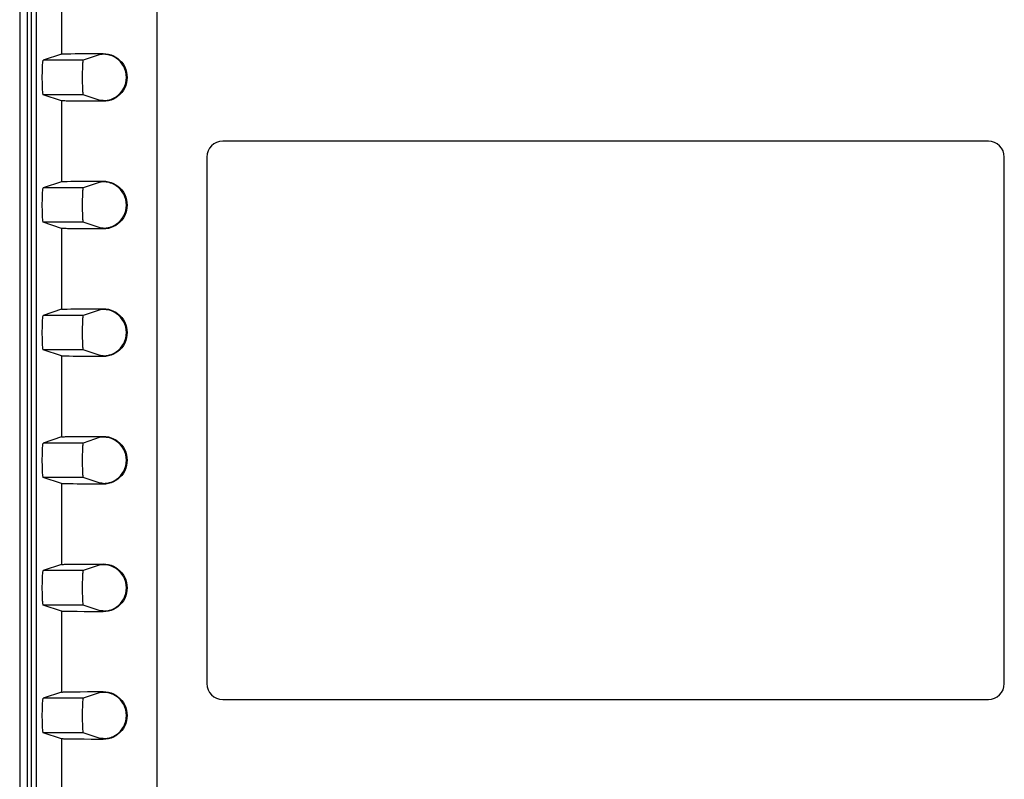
# Model space of a CAD drawing. Header units: millimetres. Extents: x 0 to 1682, y 0 to 1188.
# Tile 33 of 73: x 1122 to 1183, y 667 to 714. Entities that reach past the tile are written whole.
import ezdxf

# ---------------------------------------------------------------- set-up
doc = ezdxf.new("R2010")
doc.units = ezdxf.units.MM
doc.header["$LTSCALE"] = 92.51
doc.layers.add('PROCESSING_MODULE_COVER-SHAPE', color=7, linetype='CONTINUOUS')
doc.layers.add('REAR_CASE_15_RT1540__2024-SHAPE', color=7, linetype='CONTINUOUS')

msp = doc.modelspace()

# ---------------------------------------------------------------- linework, layer by layer
at = {"layer": 'PROCESSING_MODULE_COVER-SHAPE', "color": 7, "linetype": 'Continuous'}
for p, q in [((1122.698554, 749.777414), (1122.698554, 611.777414)), ((1130.26854, 746.907428), (1130.26854, 614.6474)), ((1124.276763, 717.31557), (1124.276763, 712.239257)), ((1124.276763, 712.239257), (1123.136865, 711.8596)), ((1125.640296, 711.8596), (1123.136865, 711.8596)), ((1124.637361, 712.259127), (1124.867948, 712.263303)), ((1124.867948, 712.263303), (1125.142696, 712.2666)), ((1125.142696, 712.2666), (1125.443617, 712.269113)), ((1125.443617, 712.269113), (1125.9139, 712.271775)), ((1126.714072, 712.217235), (1125.640296, 711.8596)), ((1125.9139, 712.271775), (1126.557621, 712.274055)), ((1126.557621, 712.274055), (1126.898554, 712.27488)), ((1126.898554, 712.27488), (1126.898554, 712.226457)), ((1124.276763, 709.31557), (1123.136865, 709.695228)), ((1125.640296, 709.695228), (1123.136865, 709.695228)), ((1126.714072, 709.337593), (1125.640296, 709.695228)), ((1124.276763, 709.31557), (1124.276763, 704.239257)), ((1125.27023, 709.287057), (1125.006079, 709.289708)), ((1125.694248, 709.284153), (1125.27023, 709.287057)), ((1126.28352, 709.281605), (1125.694248, 709.284153)), ((1126.898554, 709.279948), (1126.28352, 709.281605)), ((1126.898554, 709.279948), (1126.898554, 709.328371)), ((1182.398554, 706.777414), (1134.398554, 706.777414)), ((1133.398554, 705.777414), (1133.398554, 672.777414)), ((1183.398554, 672.777414), (1183.398554, 705.777414)), ((1124.276763, 704.239257), (1123.136865, 703.8596)), ((1125.640296, 703.8596), (1123.136865, 703.8596)), ((1124.637361, 704.259127), (1124.867948, 704.263303)), ((1124.867948, 704.263303), (1125.142696, 704.2666)), ((1125.142696, 704.2666), (1125.443617, 704.269113)), ((1125.443617, 704.269113), (1125.9139, 704.271775)), ((1126.714072, 704.217235), (1125.640296, 703.8596)), ((1125.9139, 704.271775), (1126.557621, 704.274055)), ((1126.557621, 704.274055), (1126.898554, 704.27488)), ((1126.898554, 704.27488), (1126.898554, 704.226457)), ((1124.276763, 701.31557), (1123.136865, 701.695228)), ((1125.640296, 701.695228), (1123.136865, 701.695228)), ((1126.714072, 701.337593), (1125.640296, 701.695228)), ((1126.898554, 701.279948), (1126.898554, 701.328371)), ((1124.276763, 701.31557), (1124.276763, 696.239257)), ((1125.27023, 701.287057), (1125.006079, 701.289708)), ((1125.694248, 701.284153), (1125.27023, 701.287057)), ((1126.28352, 701.281605), (1125.694248, 701.284153)), ((1126.898554, 701.279948), (1126.28352, 701.281605)), ((1124.276763, 696.239257), (1123.136865, 695.8596)), ((1125.640296, 695.8596), (1123.136865, 695.8596)), ((1124.637361, 696.259127), (1124.867948, 696.263303)), ((1124.867948, 696.263303), (1125.142696, 696.2666)), ((1125.142696, 696.2666), (1125.443617, 696.269113)), ((1125.443617, 696.269113), (1125.9139, 696.271775)), ((1126.714072, 696.217235), (1125.640296, 695.8596)), ((1125.9139, 696.271775), (1126.557621, 696.274055)), ((1126.557621, 696.274055), (1126.898554, 696.27488)), ((1126.898554, 696.27488), (1126.898554, 696.226457)), ((1124.276763, 693.31557), (1123.136865, 693.695228)), ((1125.640296, 693.695228), (1123.136865, 693.695228)), ((1124.276763, 693.31557), (1124.276763, 688.239257)), ((1126.714072, 693.337593), (1125.640296, 693.695228)), ((1126.898554, 693.279948), (1126.898554, 693.328371)), ((1125.27023, 693.287057), (1125.006079, 693.289708)), ((1125.694248, 693.284153), (1125.27023, 693.287057)), ((1126.28352, 693.281605), (1125.694248, 693.284153)), ((1126.898554, 693.279948), (1126.28352, 693.281605)), ((1124.276763, 688.239257), (1123.136865, 687.8596)), ((1125.640296, 687.8596), (1123.136865, 687.8596)), ((1124.637361, 688.259127), (1124.867948, 688.263303)), ((1124.867948, 688.263303), (1125.142696, 688.2666)), ((1125.142696, 688.2666), (1125.443617, 688.269113)), ((1125.443617, 688.269113), (1125.9139, 688.271775)), ((1126.714072, 688.217235), (1125.640296, 687.8596)), ((1125.9139, 688.271775), (1126.557621, 688.274055)), ((1126.557621, 688.274055), (1126.898554, 688.27488)), ((1126.898554, 688.27488), (1126.898554, 688.226457)), ((1124.276763, 685.31557), (1123.136865, 685.695228)), ((1125.640296, 685.695228), (1123.136865, 685.695228)), ((1124.276763, 685.31557), (1124.276763, 680.239257)), ((1125.27023, 685.287057), (1125.006079, 685.289708)), ((1125.694248, 685.284153), (1125.27023, 685.287057)), ((1126.714072, 685.337593), (1125.640296, 685.695228)), ((1126.28352, 685.281605), (1125.694248, 685.284153)), ((1126.898554, 685.279948), (1126.28352, 685.281605)), ((1126.898554, 685.279948), (1126.898554, 685.328371)), ((1124.276763, 680.239257), (1123.136865, 679.8596)), ((1125.640296, 679.8596), (1123.136865, 679.8596)), ((1124.637361, 680.259127), (1124.867948, 680.263303)), ((1124.867948, 680.263303), (1125.142696, 680.2666)), ((1125.142696, 680.2666), (1125.443617, 680.269113)), ((1125.443617, 680.269113), (1125.9139, 680.271775)), ((1126.714072, 680.217235), (1125.640296, 679.8596)), ((1125.9139, 680.271775), (1126.557621, 680.274055)), ((1126.557621, 680.274055), (1126.898554, 680.27488)), ((1126.898554, 680.27488), (1126.898554, 680.226457)), ((1124.276763, 677.31557), (1123.136865, 677.695228)), ((1125.640296, 677.695228), (1123.136865, 677.695228)), ((1124.276763, 677.31557), (1124.276763, 672.239257)), ((1125.27023, 677.287057), (1125.006079, 677.289708)), ((1125.694248, 677.284153), (1125.27023, 677.287057)), ((1126.714072, 677.337593), (1125.640296, 677.695228)), ((1126.28352, 677.281605), (1125.694248, 677.284153)), ((1126.898554, 677.279948), (1126.28352, 677.281605)), ((1126.898554, 677.279948), (1126.898554, 677.328371)), ((1124.276763, 672.239257), (1123.136865, 671.8596)), ((1125.640296, 671.8596), (1123.136865, 671.8596)), ((1124.637361, 672.259127), (1124.867948, 672.263303)), ((1124.867948, 672.263303), (1125.142696, 672.2666)), ((1125.142696, 672.2666), (1125.443617, 672.269113)), ((1125.443617, 672.269113), (1125.9139, 672.271775)), ((1126.714072, 672.217235), (1125.640296, 671.8596)), ((1125.9139, 672.271775), (1126.557621, 672.274055)), ((1126.557621, 672.274055), (1126.898554, 672.27488)), ((1126.898554, 672.27488), (1126.898554, 672.226457)), ((1134.398554, 671.777414), (1182.398554, 671.777414)), ((1124.276763, 669.31557), (1123.136865, 669.695228)), ((1125.640296, 669.695228), (1123.136865, 669.695228)), ((1124.276763, 669.31557), (1124.276763, 664.239257)), ((1125.27023, 669.287057), (1125.006079, 669.289708)), ((1125.694248, 669.284153), (1125.27023, 669.287057)), ((1126.714072, 669.337593), (1125.640296, 669.695228)), ((1126.134078, 669.282138), (1125.694248, 669.284153)), ((1126.741842, 669.2803), (1126.134078, 669.282138)), ((1126.898554, 669.279948), (1126.741842, 669.2803)), ((1126.898554, 669.279948), (1126.898554, 669.328371))]:
    msp.add_line(p, q, dxfattribs=at)
for points in [[(1123.136865, 709.695228), (1123.130058, 709.70542), (1123.123457, 709.730506), (1123.117017, 709.770827), (1123.110872, 709.825359), (1123.105117, 709.893615), (1123.099826, 709.974335), (1123.095083, 710.066612), (1123.090945, 710.168899), (1123.087483, 710.279929), (1123.084731, 710.397956), (1123.082745, 710.521427), (1123.081535, 710.648495), (1123.081135, 710.777412), (1123.081535, 710.906329), (1123.082745, 711.033397), (1123.084731, 711.156869), (1123.087483, 711.274896), (1123.090945, 711.385927), (1123.095083, 711.488214), (1123.099826, 711.580492), (1123.105117, 711.661212), (1123.110872, 711.729468), (1123.117017, 711.784001), (1123.123457, 711.824322), (1123.130058, 711.849408), (1123.136865, 711.8596)], [(1124.276763, 712.239257), (1124.290367, 712.242426), (1124.315535, 712.245499), (1124.351574, 712.248486), (1124.400564, 712.251363), (1124.464384, 712.25412), (1124.542942, 712.256721), (1124.637361, 712.259127)], [(1125.640296, 711.8596), (1125.633489, 711.849408), (1125.626888, 711.824322), (1125.620448, 711.784001), (1125.614303, 711.729468), (1125.608548, 711.661212), (1125.603256, 711.580492), (1125.598514, 711.488214), (1125.594376, 711.385927), (1125.590914, 711.274896), (1125.588162, 711.156869), (1125.586176, 711.033397), (1125.584966, 710.906329), (1125.584566, 710.777412), (1125.584966, 710.648495), (1125.586176, 710.521427), (1125.588162, 710.397956), (1125.590914, 710.279929), (1125.594376, 710.168899), (1125.598514, 710.066612), (1125.603257, 709.974335), (1125.608548, 709.893615), (1125.614303, 709.825359), (1125.620448, 709.770827), (1125.626888, 709.730506), (1125.633489, 709.70542), (1125.640296, 709.695228)], [(1126.898554, 712.226457), (1126.847227, 712.225064), (1126.804005, 712.223608), (1126.768769, 712.222084), (1126.741876, 712.220507), (1126.723683, 712.218892), (1126.714072, 712.217235)], [(1126.898554, 712.27488), (1127.063753, 712.266074), (1127.227336, 712.238982), (1127.387454, 712.193755), (1127.541536, 712.131032), (1127.686851, 712.052112), (1127.822841, 711.957428), (1127.948448, 711.847396), (1128.061978, 711.722883), (1128.16221, 711.584202), (1128.246397, 711.434121), (1128.312831, 711.27533), (1128.36039, 711.110946), (1128.388538, 710.945395), (1128.397983, 710.778425), (1128.388645, 710.610382), (1128.360266, 710.443341), (1128.312392, 710.278254), (1128.245726, 710.119334), (1128.161791, 709.96997), (1128.062191, 709.832207), (1127.949547, 709.70851), (1127.824638, 709.598806), (1127.688127, 709.503504), (1127.541966, 709.424), (1127.387831, 709.361202), (1127.227811, 709.315952), (1127.064057, 709.288787), (1126.898554, 709.279948)], [(1127.712701, 711.984955), (1127.627286, 712.038227), (1127.540156, 712.084539), (1127.45203, 712.123816), (1127.363875, 712.156281), (1127.276577, 712.181972), (1127.191625, 712.201373), (1127.110597, 712.214676), (1127.034099, 712.2228), (1126.963006, 712.22685), (1126.898554, 712.226457)], [(1126.898554, 709.328371), (1126.943896, 709.327855), (1126.993329, 709.32948), (1127.046368, 709.333007), (1127.103221, 709.339157), (1127.163994, 709.348307), (1127.2289, 709.361249), (1127.298224, 709.378532), (1127.372041, 709.401274), (1127.450457, 709.430234), (1127.533455, 709.467044), (1127.621117, 709.513826), (1127.712701, 709.569873)], [(1125.006079, 709.289708), (1124.77022, 709.293073), (1124.667527, 709.295029), (1124.577115, 709.29717), (1124.499005, 709.299471), (1124.434183, 709.301914), (1124.381539, 709.304476), (1124.340749, 709.307126), (1124.310434, 709.309864), (1124.288919, 709.312677), (1124.276763, 709.31557)], [(1126.898554, 709.328371), (1126.847227, 709.329764), (1126.804005, 709.33122), (1126.768769, 709.332744), (1126.741876, 709.334321), (1126.723683, 709.335936), (1126.714072, 709.337593)], [(1123.136865, 701.695228), (1123.130058, 701.70542), (1123.123457, 701.730506), (1123.117017, 701.770827), (1123.110872, 701.825359), (1123.105117, 701.893615), (1123.099826, 701.974335), (1123.095083, 702.066612), (1123.090945, 702.168899), (1123.087483, 702.279929), (1123.084731, 702.397956), (1123.082745, 702.521427), (1123.081535, 702.648495), (1123.081135, 702.777412), (1123.081535, 702.906329), (1123.082745, 703.033397), (1123.084731, 703.156869), (1123.087483, 703.274896), (1123.090945, 703.385927), (1123.095083, 703.488214), (1123.099826, 703.580492), (1123.105117, 703.661212), (1123.110872, 703.729468), (1123.117017, 703.784001), (1123.123457, 703.824322), (1123.130058, 703.849408), (1123.136865, 703.8596)], [(1124.276763, 704.239257), (1124.290367, 704.242426), (1124.315535, 704.245499), (1124.351574, 704.248486), (1124.400564, 704.251363), (1124.464384, 704.25412), (1124.542942, 704.256721), (1124.637361, 704.259127)], [(1125.640296, 703.8596), (1125.633489, 703.849408), (1125.626888, 703.824322), (1125.620448, 703.784001), (1125.614303, 703.729468), (1125.608548, 703.661212), (1125.603256, 703.580492), (1125.598514, 703.488214), (1125.594376, 703.385927), (1125.590914, 703.274896), (1125.588162, 703.156869), (1125.586176, 703.033397), (1125.584966, 702.906329), (1125.584566, 702.777412), (1125.584966, 702.648495), (1125.586176, 702.521427), (1125.588162, 702.397956), (1125.590914, 702.279929), (1125.594376, 702.168899), (1125.598514, 702.066612), (1125.603257, 701.974335), (1125.608548, 701.893615), (1125.614303, 701.825359), (1125.620448, 701.770827), (1125.626888, 701.730506), (1125.633489, 701.70542), (1125.640296, 701.695228)], [(1126.898554, 704.226457), (1126.847227, 704.225064), (1126.804005, 704.223608), (1126.768769, 704.222084), (1126.741876, 704.220507), (1126.723683, 704.218892), (1126.714072, 704.217235)], [(1126.898554, 704.27488), (1127.063753, 704.266074), (1127.227336, 704.238982), (1127.387454, 704.193755), (1127.541536, 704.131032), (1127.686851, 704.052112), (1127.822841, 703.957428), (1127.948448, 703.847396), (1128.061978, 703.722883), (1128.16221, 703.584202), (1128.246397, 703.434121), (1128.312831, 703.27533), (1128.36039, 703.110946), (1128.388538, 702.945395), (1128.397983, 702.778425), (1128.388645, 702.610382), (1128.360266, 702.443341), (1128.312392, 702.278254), (1128.245726, 702.119334), (1128.161791, 701.96997), (1128.062191, 701.832207), (1127.949547, 701.70851), (1127.824638, 701.598806), (1127.688127, 701.503504), (1127.541966, 701.424), (1127.387831, 701.361202), (1127.227811, 701.315952), (1127.064057, 701.288787), (1126.898554, 701.279948)], [(1127.712701, 703.984955), (1127.627286, 704.038227), (1127.540156, 704.084539), (1127.45203, 704.123816), (1127.363875, 704.156281), (1127.276577, 704.181972), (1127.191625, 704.201373), (1127.110597, 704.214676), (1127.034099, 704.2228), (1126.963006, 704.22685), (1126.898554, 704.226457)], [(1126.898554, 701.328371), (1126.847227, 701.329764), (1126.804005, 701.33122), (1126.768769, 701.332744), (1126.741876, 701.334321), (1126.723683, 701.335936), (1126.714072, 701.337593)], [(1126.898554, 701.328371), (1126.943896, 701.327855), (1126.993329, 701.32948), (1127.046368, 701.333007), (1127.103221, 701.339157), (1127.163994, 701.348307), (1127.2289, 701.361249), (1127.298224, 701.378532), (1127.372041, 701.401274), (1127.450457, 701.430234), (1127.533455, 701.467044), (1127.621117, 701.513826), (1127.712701, 701.569873)], [(1125.006079, 701.289708), (1124.77022, 701.293073), (1124.667527, 701.295029), (1124.577115, 701.29717), (1124.499005, 701.299471), (1124.434183, 701.301914), (1124.381539, 701.304476), (1124.340749, 701.307126), (1124.310434, 701.309864), (1124.288919, 701.312677), (1124.276763, 701.31557)], [(1123.136865, 693.695228), (1123.130058, 693.70542), (1123.123457, 693.730506), (1123.117017, 693.770827), (1123.110872, 693.825359), (1123.105117, 693.893615), (1123.099826, 693.974335), (1123.095083, 694.066612), (1123.090945, 694.168899), (1123.087483, 694.279929), (1123.084731, 694.397956), (1123.082745, 694.521427), (1123.081535, 694.648495), (1123.081135, 694.777412), (1123.081535, 694.906329), (1123.082745, 695.033397), (1123.084731, 695.156869), (1123.087483, 695.274896), (1123.090945, 695.385927), (1123.095083, 695.488214), (1123.099826, 695.580492), (1123.105117, 695.661212), (1123.110872, 695.729468), (1123.117017, 695.784001), (1123.123457, 695.824322), (1123.130058, 695.849408), (1123.136865, 695.8596)], [(1124.276763, 696.239257), (1124.290367, 696.242426), (1124.315535, 696.245499), (1124.351574, 696.248486), (1124.400564, 696.251363), (1124.464384, 696.25412), (1124.542942, 696.256721), (1124.637361, 696.259127)], [(1125.640296, 695.8596), (1125.633489, 695.849408), (1125.626888, 695.824322), (1125.620448, 695.784001), (1125.614303, 695.729468), (1125.608548, 695.661212), (1125.603256, 695.580492), (1125.598514, 695.488214), (1125.594376, 695.385927), (1125.590914, 695.274896), (1125.588162, 695.156869), (1125.586176, 695.033397), (1125.584966, 694.906329), (1125.584566, 694.777412), (1125.584966, 694.648495), (1125.586176, 694.521427), (1125.588162, 694.397956), (1125.590914, 694.279929), (1125.594376, 694.168899), (1125.598514, 694.066612), (1125.603257, 693.974335), (1125.608548, 693.893615), (1125.614303, 693.825359), (1125.620448, 693.770827), (1125.626888, 693.730506), (1125.633489, 693.70542), (1125.640296, 693.695228)], [(1126.898554, 696.226457), (1126.847227, 696.225064), (1126.804005, 696.223608), (1126.768769, 696.222084), (1126.741876, 696.220507), (1126.723683, 696.218892), (1126.714072, 696.217235)], [(1126.898554, 696.27488), (1127.063753, 696.266074), (1127.227336, 696.238982), (1127.387454, 696.193755), (1127.541536, 696.131032), (1127.686851, 696.052112), (1127.822841, 695.957428), (1127.948448, 695.847396), (1128.061978, 695.722883), (1128.16221, 695.584202), (1128.246397, 695.434121), (1128.312831, 695.27533), (1128.36039, 695.110946), (1128.388538, 694.945395), (1128.397983, 694.778425), (1128.388645, 694.610382), (1128.360266, 694.443341), (1128.312392, 694.278254), (1128.245726, 694.119334), (1128.161791, 693.96997), (1128.062191, 693.832207), (1127.949547, 693.70851), (1127.824638, 693.598806), (1127.688127, 693.503504), (1127.541966, 693.424), (1127.387831, 693.361202), (1127.227811, 693.315952), (1127.064057, 693.288787), (1126.898554, 693.279948)], [(1127.712701, 695.984955), (1127.627286, 696.038227), (1127.540156, 696.084539), (1127.45203, 696.123816), (1127.363875, 696.156281), (1127.276577, 696.181972), (1127.191625, 696.201373), (1127.110597, 696.214676), (1127.034099, 696.2228), (1126.963006, 696.22685), (1126.898554, 696.226457)], [(1125.006079, 693.289708), (1124.77022, 693.293073), (1124.667527, 693.295029), (1124.577115, 693.29717), (1124.499005, 693.299471), (1124.434183, 693.301914), (1124.381539, 693.304476), (1124.340749, 693.307126), (1124.310434, 693.309864), (1124.288919, 693.312677), (1124.276763, 693.31557)], [(1126.898554, 693.328371), (1126.847227, 693.329764), (1126.804005, 693.33122), (1126.768769, 693.332744), (1126.741876, 693.334321), (1126.723683, 693.335936), (1126.714072, 693.337593)], [(1126.898554, 693.328371), (1126.943896, 693.327855), (1126.993329, 693.32948), (1127.046368, 693.333007), (1127.103221, 693.339157), (1127.163994, 693.348307), (1127.2289, 693.361249), (1127.298224, 693.378532), (1127.372041, 693.401274), (1127.450457, 693.430234), (1127.533455, 693.467044), (1127.621117, 693.513826), (1127.712701, 693.569873)], [(1123.136865, 685.695228), (1123.130058, 685.70542), (1123.123457, 685.730506), (1123.117017, 685.770827), (1123.110872, 685.825359), (1123.105117, 685.893615), (1123.099826, 685.974335), (1123.095083, 686.066612), (1123.090945, 686.168899), (1123.087483, 686.279929), (1123.084731, 686.397956), (1123.082745, 686.521427), (1123.081535, 686.648495), (1123.081135, 686.777412), (1123.081535, 686.906329), (1123.082745, 687.033397), (1123.084731, 687.156869), (1123.087483, 687.274896), (1123.090945, 687.385927), (1123.095083, 687.488214), (1123.099826, 687.580492), (1123.105117, 687.661212), (1123.110872, 687.729468), (1123.117017, 687.784001), (1123.123457, 687.824322), (1123.130058, 687.849408), (1123.136865, 687.8596)], [(1124.276763, 688.239257), (1124.290367, 688.242426), (1124.315535, 688.245499), (1124.351574, 688.248486), (1124.400564, 688.251363), (1124.464384, 688.25412), (1124.542942, 688.256721), (1124.637361, 688.259127)], [(1125.640296, 687.8596), (1125.633489, 687.849408), (1125.626888, 687.824322), (1125.620448, 687.784001), (1125.614303, 687.729468), (1125.608548, 687.661212), (1125.603256, 687.580492), (1125.598514, 687.488214), (1125.594376, 687.385927), (1125.590914, 687.274896), (1125.588162, 687.156869), (1125.586176, 687.033397), (1125.584966, 686.906329), (1125.584566, 686.777412), (1125.584966, 686.648495), (1125.586176, 686.521427), (1125.588162, 686.397956), (1125.590914, 686.279929), (1125.594376, 686.168899), (1125.598514, 686.066612), (1125.603257, 685.974335), (1125.608548, 685.893615), (1125.614303, 685.825359), (1125.620448, 685.770827), (1125.626888, 685.730506), (1125.633489, 685.70542), (1125.640296, 685.695228)], [(1126.898554, 688.226457), (1126.847227, 688.225064), (1126.804005, 688.223608), (1126.768769, 688.222084), (1126.741876, 688.220507), (1126.723683, 688.218892), (1126.714072, 688.217235)], [(1126.898554, 688.27488), (1127.063753, 688.266074), (1127.227336, 688.238982), (1127.387454, 688.193755), (1127.541536, 688.131032), (1127.686851, 688.052112), (1127.822841, 687.957428), (1127.948448, 687.847396), (1128.061978, 687.722883), (1128.16221, 687.584202), (1128.246397, 687.434121), (1128.312831, 687.27533), (1128.36039, 687.110946), (1128.388538, 686.945395), (1128.397983, 686.778425), (1128.388645, 686.610382), (1128.360266, 686.443341), (1128.312392, 686.278254), (1128.245726, 686.119334), (1128.161791, 685.96997), (1128.062191, 685.832207), (1127.949547, 685.70851), (1127.824638, 685.598806), (1127.688127, 685.503504), (1127.541966, 685.424), (1127.387831, 685.361202), (1127.227811, 685.315952), (1127.064057, 685.288787), (1126.898554, 685.279948)], [(1127.712701, 687.984955), (1127.627286, 688.038227), (1127.540156, 688.084539), (1127.45203, 688.123816), (1127.363875, 688.156281), (1127.276577, 688.181972), (1127.191625, 688.201373), (1127.110597, 688.214676), (1127.034099, 688.2228), (1126.963006, 688.22685), (1126.898554, 688.226457)], [(1125.006079, 685.289708), (1124.77022, 685.293073), (1124.667527, 685.295029), (1124.577115, 685.29717), (1124.499005, 685.299471), (1124.434183, 685.301914), (1124.381539, 685.304476), (1124.340749, 685.307126), (1124.310434, 685.309864), (1124.288919, 685.312677), (1124.276763, 685.31557)], [(1126.898554, 685.328371), (1126.847227, 685.329764), (1126.804005, 685.33122), (1126.768769, 685.332744), (1126.741876, 685.334321), (1126.723683, 685.335936), (1126.714072, 685.337593)], [(1126.898554, 685.328371), (1126.943896, 685.327855), (1126.993329, 685.32948), (1127.046368, 685.333007), (1127.103221, 685.339157), (1127.163994, 685.348307), (1127.2289, 685.361249), (1127.298224, 685.378532), (1127.372041, 685.401274), (1127.450457, 685.430234), (1127.533455, 685.467044), (1127.621117, 685.513826), (1127.712701, 685.569873)], [(1123.136865, 677.695228), (1123.130058, 677.70542), (1123.123457, 677.730506), (1123.117017, 677.770827), (1123.110872, 677.825359), (1123.105117, 677.893615), (1123.099826, 677.974335), (1123.095083, 678.066612), (1123.090945, 678.168899), (1123.087483, 678.279929), (1123.084731, 678.397956), (1123.082745, 678.521427), (1123.081535, 678.648495), (1123.081135, 678.777412), (1123.081535, 678.906329), (1123.082745, 679.033397), (1123.084731, 679.156869), (1123.087483, 679.274896), (1123.090945, 679.385927), (1123.095083, 679.488214), (1123.099826, 679.580492), (1123.105117, 679.661212), (1123.110872, 679.729468), (1123.117017, 679.784001), (1123.123457, 679.824322), (1123.130058, 679.849408), (1123.136865, 679.8596)], [(1124.276763, 680.239257), (1124.290367, 680.242426), (1124.315535, 680.245499), (1124.351574, 680.248486), (1124.400564, 680.251363), (1124.464384, 680.25412), (1124.542942, 680.256721), (1124.637361, 680.259127)], [(1125.640296, 679.8596), (1125.633489, 679.849408), (1125.626888, 679.824322), (1125.620448, 679.784001), (1125.614303, 679.729468), (1125.608548, 679.661212), (1125.603256, 679.580492), (1125.598514, 679.488214), (1125.594376, 679.385927), (1125.590914, 679.274896), (1125.588162, 679.156869), (1125.586176, 679.033397), (1125.584966, 678.906329), (1125.584566, 678.777412), (1125.584966, 678.648495), (1125.586176, 678.521427), (1125.588162, 678.397956), (1125.590914, 678.279929), (1125.594376, 678.168899), (1125.598514, 678.066612), (1125.603257, 677.974335), (1125.608548, 677.893615), (1125.614303, 677.825359), (1125.620448, 677.770827), (1125.626888, 677.730506), (1125.633489, 677.70542), (1125.640296, 677.695228)], [(1126.898554, 680.226457), (1126.847227, 680.225064), (1126.804005, 680.223608), (1126.768769, 680.222084), (1126.741876, 680.220507), (1126.723683, 680.218892), (1126.714072, 680.217235)], [(1126.898554, 680.27488), (1127.063753, 680.266074), (1127.227336, 680.238982), (1127.387454, 680.193755), (1127.541536, 680.131032), (1127.686851, 680.052112), (1127.822841, 679.957428), (1127.948448, 679.847396), (1128.061978, 679.722883), (1128.16221, 679.584202), (1128.246397, 679.434121), (1128.312831, 679.27533), (1128.36039, 679.110946), (1128.388538, 678.945395), (1128.397983, 678.778425), (1128.388645, 678.610382), (1128.360266, 678.443341), (1128.312392, 678.278254), (1128.245726, 678.119334), (1128.161791, 677.96997), (1128.062191, 677.832207), (1127.949547, 677.70851), (1127.824638, 677.598806), (1127.688127, 677.503504), (1127.541966, 677.424), (1127.387831, 677.361202), (1127.227811, 677.315952), (1127.064057, 677.288787), (1126.898554, 677.279948)], [(1127.712701, 679.984955), (1127.627286, 680.038227), (1127.540156, 680.084539), (1127.45203, 680.123816), (1127.363875, 680.156281), (1127.276577, 680.181972), (1127.191625, 680.201373), (1127.110597, 680.214676), (1127.034099, 680.2228), (1126.963006, 680.22685), (1126.898554, 680.226457)], [(1125.006079, 677.289708), (1124.77022, 677.293073), (1124.667527, 677.295029), (1124.577115, 677.29717), (1124.499005, 677.299471), (1124.434183, 677.301914), (1124.381539, 677.304476), (1124.340749, 677.307126), (1124.310434, 677.309864), (1124.288919, 677.312677), (1124.276763, 677.31557)], [(1126.898554, 677.328371), (1126.847227, 677.329764), (1126.804005, 677.33122), (1126.768769, 677.332744), (1126.741876, 677.334321), (1126.723683, 677.335936), (1126.714072, 677.337593)], [(1126.898554, 677.328371), (1126.943896, 677.327855), (1126.993329, 677.32948), (1127.046368, 677.333007), (1127.103221, 677.339157), (1127.163994, 677.348307), (1127.2289, 677.361249), (1127.298224, 677.378532), (1127.372041, 677.401274), (1127.450457, 677.430234), (1127.533455, 677.467044), (1127.621117, 677.513826), (1127.712701, 677.569873)], [(1123.136865, 669.695228), (1123.130058, 669.70542), (1123.123457, 669.730506), (1123.117017, 669.770827), (1123.110872, 669.825359), (1123.105117, 669.893615), (1123.099826, 669.974335), (1123.095083, 670.066612), (1123.090945, 670.168899), (1123.087483, 670.279929), (1123.084731, 670.397956), (1123.082745, 670.521427), (1123.081535, 670.648495), (1123.081135, 670.777412), (1123.081535, 670.906329), (1123.082745, 671.033397), (1123.084731, 671.156869), (1123.087483, 671.274896), (1123.090945, 671.385927), (1123.095083, 671.488214), (1123.099826, 671.580492), (1123.105117, 671.661212), (1123.110872, 671.729468), (1123.117017, 671.784001), (1123.123457, 671.824322), (1123.130058, 671.849408), (1123.136865, 671.8596)], [(1124.276763, 672.239257), (1124.290367, 672.242426), (1124.315535, 672.245499), (1124.351574, 672.248486), (1124.400564, 672.251363), (1124.464384, 672.25412), (1124.542942, 672.256721), (1124.637361, 672.259127)], [(1125.640296, 671.8596), (1125.633489, 671.849408), (1125.626888, 671.824322), (1125.620448, 671.784001), (1125.614303, 671.729468), (1125.608548, 671.661212), (1125.603256, 671.580492), (1125.598514, 671.488214), (1125.594376, 671.385927), (1125.590914, 671.274896), (1125.588162, 671.156869), (1125.586176, 671.033397), (1125.584966, 670.906329), (1125.584566, 670.777412), (1125.584966, 670.648495), (1125.586176, 670.521427), (1125.588162, 670.397956), (1125.590914, 670.279929), (1125.594376, 670.168899), (1125.598514, 670.066612), (1125.603257, 669.974335), (1125.608548, 669.893615), (1125.614303, 669.825359), (1125.620448, 669.770827), (1125.626888, 669.730506), (1125.633489, 669.70542), (1125.640296, 669.695228)], [(1126.898554, 672.226457), (1126.847227, 672.225064), (1126.804005, 672.223608), (1126.768769, 672.222084), (1126.741876, 672.220507), (1126.723683, 672.218892), (1126.714072, 672.217235)], [(1126.898554, 672.27488), (1127.063753, 672.266074), (1127.227336, 672.238982), (1127.387454, 672.193755), (1127.541536, 672.131032), (1127.686851, 672.052112), (1127.822841, 671.957428), (1127.948448, 671.847396), (1128.061978, 671.722883), (1128.16221, 671.584202), (1128.246397, 671.434121), (1128.312831, 671.27533), (1128.36039, 671.110946), (1128.388538, 670.945395), (1128.397983, 670.778425), (1128.388645, 670.610382), (1128.360266, 670.443341), (1128.312392, 670.278254), (1128.245726, 670.119334), (1128.161791, 669.96997), (1128.062191, 669.832207), (1127.949547, 669.70851), (1127.824638, 669.598806), (1127.688127, 669.503504), (1127.541966, 669.424), (1127.387831, 669.361202), (1127.227811, 669.315952), (1127.064057, 669.288787), (1126.898554, 669.279948)], [(1127.712701, 671.984955), (1127.627286, 672.038227), (1127.540156, 672.084539), (1127.45203, 672.123816), (1127.363875, 672.156281), (1127.276577, 672.181972), (1127.191625, 672.201373), (1127.110597, 672.214676), (1127.034099, 672.2228), (1126.963006, 672.22685), (1126.898554, 672.226457)], [(1125.006079, 669.289708), (1124.77022, 669.293073), (1124.667527, 669.295029), (1124.577115, 669.29717), (1124.499005, 669.299471), (1124.434183, 669.301914), (1124.381539, 669.304476), (1124.340749, 669.307126), (1124.310434, 669.309864), (1124.288919, 669.312677), (1124.276763, 669.31557)], [(1126.898554, 669.328371), (1126.847227, 669.329764), (1126.804005, 669.33122), (1126.768769, 669.332744), (1126.741876, 669.334321), (1126.723683, 669.335936), (1126.714072, 669.337593)], [(1126.898554, 669.328371), (1126.943896, 669.327855), (1126.993329, 669.32948), (1127.046368, 669.333007), (1127.103221, 669.339157), (1127.163994, 669.348307), (1127.2289, 669.361249), (1127.298224, 669.378532), (1127.372041, 669.401274), (1127.450457, 669.430234), (1127.533455, 669.467044), (1127.621117, 669.513826), (1127.712701, 669.569873)]]:
    msp.add_lwpolyline(points, dxfattribs=at)
for centre, radius, start, end in [((1126.898554, 710.777414), 1.456362, 303.98860074, 56.01139926), ((1134.398554, 705.777414), 1, 90, 180), ((1182.398554, 705.777414), 1, 0, 90), ((1126.898554, 702.777414), 1.456362, 303.98860074, 56.01139926), ((1126.898554, 694.777414), 1.456362, 303.98860074, 56.01139926), ((1126.898554, 686.777414), 1.456362, 303.98860074, 56.01139926), ((1126.898554, 678.777414), 1.456362, 303.98860074, 56.01139926), ((1134.398554, 672.777414), 1, 180, 270), ((1182.398554, 672.777414), 1, 270, 0), ((1126.898554, 670.777414), 1.456362, 303.98860074, 56.01139926)]:
    msp.add_arc(centre, radius, start, end, dxfattribs=at)
at = {"layer": 'REAR_CASE_15_RT1540__2024-SHAPE', "color": 7, "linetype": 'Continuous'}
for p, q in [((1121.662033, 749.777414), (1121.662033, 611.777414)), ((1122.161348, 611.777414), (1122.161348, 749.777414)), ((1122.373722, 746.542649), (1122.373722, 615.012178))]:
    msp.add_line(p, q, dxfattribs=at)

doc.saveas('drawing.dxf')
